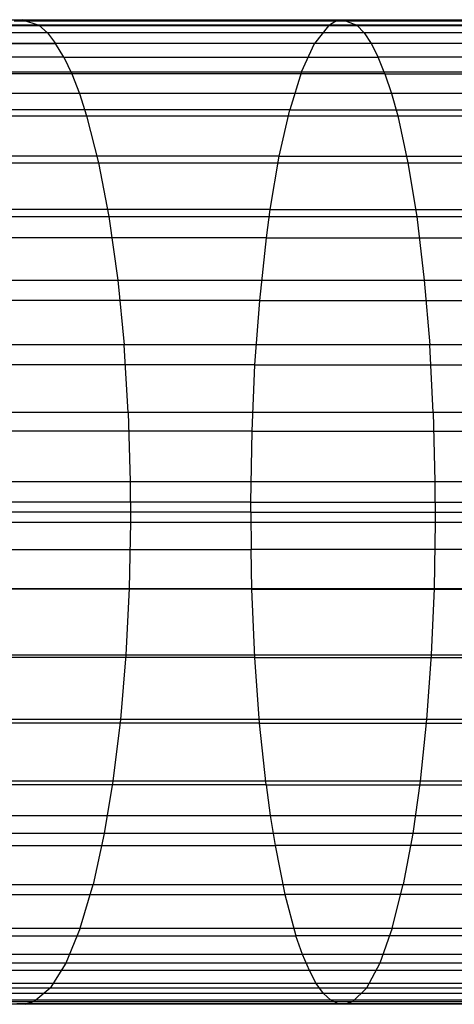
# Model space of a CAD drawing. Extents: x 1 to 115, y -55 to 55.
# Tile 51 of 86: x 76.77 to 79.86, y -3.5 to 3.5. Entities that reach past the tile are written whole.
import ezdxf

# ---------------------------------------------------------------- set-up
doc = ezdxf.new("R2010")
doc.units = 0
doc.header["$LTSCALE"] = 25.4
doc.layers.get('0').update_dxf_attribs({"linetype": 'CONTINUOUS'})

# ---------------------------------------------------------------- blocks, each defined once
blk = doc.blocks.new('NL2500025450_STL')
at = {"color": 0}
for p, q in [((74.7054, 3.5, 11.0122), (76.7933, 3.5, 10.5037)), ((74.7054, 3.5, 11.0122), (76.7933, 3.5, 10.5037)), ((76.7933, 3.5, 10.5037), (76.7331, 3.4892, 10.2358)), ((76.7933, 3.5, 10.5037), (76.7331, 3.4892, 10.2358)), ((76.7933, 3.5, 10.5037), (79.0713, 3.5, 10.0322)), ((76.7933, 3.5, 10.5037), (79.0713, 3.5, 10.0322)), ((76.7933, 3.5, 10.5037), (76.9089, 3.46, 11.0184)), ((76.7933, 3.5, 10.5037), (76.9089, 3.46, 11.0184)), ((79.0198, 3.4892, 9.7624), (79.0713, 3.5, 10.0322)), ((79.0198, 3.4892, 9.7624), (79.0713, 3.5, 10.0322)), ((79.0713, 3.5, 10.0322), (81.5657, 3.5, 9.5935)), ((79.0713, 3.5, 10.0322), (81.5657, 3.5, 9.5935)), ((79.0713, 3.5, 10.0322), (79.1701, 3.46, 10.5504)), ((79.0713, 3.5, 10.0322), (79.1701, 3.46, 10.5504)), ((76.9089, 3.46, 11.0184), (74.84, 3.46, 11.5224)), ((76.9089, 3.46, 11.0184), (74.84, 3.46, 11.5224)), ((78.9689, 3.457, 9.495), (76.6734, 3.457, 9.9703)), ((78.9689, 3.457, 9.495), (76.6734, 3.457, 9.9703)), ((79.0198, 3.4892, 9.7624), (76.7331, 3.4892, 10.2358)), ((79.0198, 3.4892, 9.7624), (76.7331, 3.4892, 10.2358)), ((76.9694, 3.4066, 11.2876), (76.9089, 3.46, 11.0184)), ((79.1701, 3.46, 10.5504), (76.9089, 3.46, 11.0184)), ((76.9694, 3.4066, 11.2876), (76.9089, 3.46, 11.0184)), ((79.1701, 3.46, 10.5504), (76.9089, 3.46, 11.0184)), ((78.9689, 3.457, 9.495), (78.8701, 3.3312, 8.9773)), ((78.9689, 3.457, 9.495), (78.8701, 3.3312, 8.9773)), ((79.0198, 3.4892, 9.7624), (78.9689, 3.457, 9.495)), ((79.0198, 3.4892, 9.7624), (78.9689, 3.457, 9.495)), ((81.4783, 3.457, 9.0535), (78.9689, 3.457, 9.495)), ((81.4783, 3.457, 9.0535), (78.9689, 3.457, 9.495)), ((81.5218, 3.4892, 9.3222), (79.0198, 3.4892, 9.7624)), ((81.5218, 3.4892, 9.3222), (79.0198, 3.4892, 9.7624)), ((79.2217, 3.4066, 10.8214), (79.1701, 3.46, 10.5504)), ((81.6499, 3.46, 10.1145), (79.1701, 3.46, 10.5504)), ((79.2217, 3.4066, 10.8214), (79.1701, 3.46, 10.5504)), ((81.6499, 3.46, 10.1145), (79.1701, 3.46, 10.5504)), ((76.9694, 3.4066, 11.2876), (74.9105, 3.4066, 11.7891)), ((76.9694, 3.4066, 11.2876), (74.9105, 3.4066, 11.7891)), ((79.2217, 3.4066, 10.8214), (76.9694, 3.4066, 11.2876)), ((76.9694, 3.4066, 11.2876), (77.0282, 3.3319, 11.5493)), ((76.9694, 3.4066, 11.2876), (77.0282, 3.3319, 11.5493)), ((79.2217, 3.4066, 10.8214), (76.9694, 3.4066, 11.2876)), ((81.694, 3.4066, 10.3869), (79.2217, 3.4066, 10.8214)), ((79.2217, 3.4066, 10.8214), (79.272, 3.3319, 11.0849)), ((79.2217, 3.4066, 10.8214), (79.272, 3.3319, 11.0849)), ((81.694, 3.4066, 10.3869), (79.2217, 3.4066, 10.8214)), ((74.9789, 3.3319, 12.0485), (77.0282, 3.3319, 11.5493)), ((74.9789, 3.3319, 12.0485), (77.0282, 3.3319, 11.5493)), ((78.8701, 3.3312, 8.9773), (76.5579, 3.3312, 9.4561)), ((78.8701, 3.3312, 8.9773), (76.5579, 3.3312, 9.4561)), ((79.272, 3.3319, 11.0849), (77.0282, 3.3319, 11.5493)), ((79.272, 3.3319, 11.0849), (77.0282, 3.3319, 11.5493)), ((77.0868, 3.2338, 11.8102), (77.0282, 3.3319, 11.5493)), ((77.0868, 3.2338, 11.8102), (77.0282, 3.3319, 11.5493)), ((78.7776, 3.1292, 8.4919), (78.8701, 3.3312, 8.9773)), ((78.7776, 3.1292, 8.4919), (78.8701, 3.3312, 8.9773)), ((81.3941, 3.3312, 8.533), (78.8701, 3.3312, 8.9773)), ((81.3941, 3.3312, 8.533), (78.8701, 3.3312, 8.9773)), ((81.7369, 3.3319, 10.6518), (79.272, 3.3319, 11.0849)), ((81.7369, 3.3319, 10.6518), (79.272, 3.3319, 11.0849)), ((79.272, 3.3319, 11.0849), (79.3221, 3.2338, 11.3476)), ((79.272, 3.3319, 11.0849), (79.3221, 3.2338, 11.3476)), ((77.0868, 3.2338, 11.8102), (75.0472, 3.2338, 12.3071)), ((77.0868, 3.2338, 11.8102), (75.0472, 3.2338, 12.3071)), ((77.0868, 3.2338, 11.8102), (79.3221, 3.2338, 11.3476)), ((77.0868, 3.2338, 11.8102), (79.3221, 3.2338, 11.3476)), ((77.0868, 3.2338, 11.8102), (77.1426, 3.1162, 12.0585)), ((77.0868, 3.2338, 11.8102), (77.1426, 3.1162, 12.0585)), ((81.7796, 3.2338, 10.9159), (79.3221, 3.2338, 11.3476)), ((81.7796, 3.2338, 10.9159), (79.3221, 3.2338, 11.3476)), ((79.3697, 3.1162, 11.5976), (79.3221, 3.2338, 11.3476)), ((79.3697, 3.1162, 11.5976), (79.3221, 3.2338, 11.3476)), ((77.1426, 3.1162, 12.0585), (75.1121, 3.1162, 12.5532)), ((77.1426, 3.1162, 12.0585), (75.1121, 3.1162, 12.5532)), ((76.4496, 3.1292, 8.974), (78.7776, 3.1292, 8.4919)), ((76.4496, 3.1292, 8.974), (78.7776, 3.1292, 8.4919)), ((77.1426, 3.1162, 12.0585), (77.1976, 2.9744, 12.3036)), ((79.3697, 3.1162, 11.5976), (77.1426, 3.1162, 12.0585)), ((79.3697, 3.1162, 11.5976), (77.1426, 3.1162, 12.0585)), ((77.1426, 3.1162, 12.0585), (77.1976, 2.9744, 12.3036)), ((78.7776, 3.1292, 8.4919), (78.6931, 2.8589, 8.0486)), ((78.7776, 3.1292, 8.4919), (78.6931, 2.8589, 8.0486)), ((78.7776, 3.1292, 8.4919), (81.3151, 3.1292, 8.045)), ((78.7776, 3.1292, 8.4919), (81.3151, 3.1292, 8.045)), ((79.3697, 3.1162, 11.5976), (81.8203, 3.1162, 11.1673)), ((79.3697, 3.1162, 11.5976), (81.8203, 3.1162, 11.1673)), ((79.3697, 3.1162, 11.5976), (79.4168, 2.9744, 11.8444)), ((79.3697, 3.1162, 11.5976), (79.4168, 2.9744, 11.8444)), ((77.1976, 2.9744, 12.3036), (75.1763, 2.9744, 12.7961)), ((77.1976, 2.9744, 12.3036), (75.1763, 2.9744, 12.7961)), ((77.1976, 2.9744, 12.3036), (77.2488, 2.8163, 12.5313)), ((79.4168, 2.9744, 11.8444), (77.1976, 2.9744, 12.3036)), ((77.1976, 2.9744, 12.3036), (77.2488, 2.8163, 12.5313)), ((79.4168, 2.9744, 11.8444), (77.1976, 2.9744, 12.3036)), ((79.4168, 2.9744, 11.8444), (79.4605, 2.8163, 12.0736)), ((81.8604, 2.9744, 11.4154), (79.4168, 2.9744, 11.8444)), ((79.4168, 2.9744, 11.8444), (79.4605, 2.8163, 12.0736)), ((81.8604, 2.9744, 11.4154), (79.4168, 2.9744, 11.8444)), ((75.2358, 2.8163, 13.0218), (77.2488, 2.8163, 12.5313)), ((75.2358, 2.8163, 13.0218), (77.2488, 2.8163, 12.5313)), ((78.6931, 2.8589, 8.0486), (76.3507, 2.8589, 8.5337)), ((78.6931, 2.8589, 8.0486), (76.3507, 2.8589, 8.5337)), ((77.2488, 2.8163, 12.5313), (79.4605, 2.8163, 12.0736)), ((77.2488, 2.8163, 12.5313), (79.4605, 2.8163, 12.0736)), ((77.2488, 2.8163, 12.5313), (77.3339, 2.4836, 12.9099)), ((77.2488, 2.8163, 12.5313), (77.3339, 2.4836, 12.9099)), ((78.6181, 2.5292, 7.6554), (78.6931, 2.8589, 8.0486)), ((78.6181, 2.5292, 7.6554), (78.6931, 2.8589, 8.0486)), ((78.6931, 2.8589, 8.0486), (81.243, 2.8589, 7.5993)), ((78.6931, 2.8589, 8.0486), (81.243, 2.8589, 7.5993)), ((79.4605, 2.8163, 12.0736), (81.8977, 2.8163, 11.6459)), ((79.4605, 2.8163, 12.0736), (81.8977, 2.8163, 11.6459)), ((79.4605, 2.8163, 12.0736), (79.5332, 2.4836, 12.4548)), ((79.4605, 2.8163, 12.0736), (79.5332, 2.4836, 12.4548)), ((78.6181, 2.5292, 7.6554), (76.263, 2.5292, 8.1432)), ((78.6181, 2.5292, 7.6554), (76.263, 2.5292, 8.1432)), ((78.554, 2.15, 7.319), (78.6181, 2.5292, 7.6554)), ((78.554, 2.15, 7.319), (78.6181, 2.5292, 7.6554)), ((78.6181, 2.5292, 7.6554), (81.1791, 2.5292, 7.204)), ((78.6181, 2.5292, 7.6554), (81.1791, 2.5292, 7.204)), ((75.3349, 2.4836, 13.3971), (77.3339, 2.4836, 12.9099)), ((75.3349, 2.4836, 13.3971), (77.3339, 2.4836, 12.9099)), ((77.3339, 2.4836, 12.9099), (79.5332, 2.4836, 12.4548)), ((77.3339, 2.4836, 12.9099), (79.5332, 2.4836, 12.4548)), ((77.3339, 2.4836, 12.9099), (77.4071, 2.1, 13.2357)), ((77.3339, 2.4836, 12.9099), (77.4071, 2.1, 13.2357)), ((79.5332, 2.4836, 12.4548), (81.9597, 2.4836, 12.0291)), ((79.5332, 2.4836, 12.4548), (81.9597, 2.4836, 12.0291)), ((79.5332, 2.4836, 12.4548), (79.5957, 2.1, 12.7829)), ((79.5332, 2.4836, 12.4548), (79.5957, 2.1, 12.7829)), ((75.4201, 2.1, 13.72), (77.4071, 2.1, 13.2357)), ((75.4201, 2.1, 13.72), (77.4071, 2.1, 13.2357)), ((78.554, 2.15, 7.319), (76.1879, 2.15, 7.8091)), ((78.554, 2.15, 7.319), (76.1879, 2.15, 7.8091)), ((77.4071, 2.1, 13.2357), (79.5957, 2.1, 12.7829)), ((77.4071, 2.1, 13.2357), (79.5957, 2.1, 12.7829)), ((77.4071, 2.1, 13.2357), (77.4702, 1.6473, 13.5168)), ((77.4071, 2.1, 13.2357), (77.4702, 1.6473, 13.5168)), ((78.5267, 1.9487, 7.176), (78.554, 2.15, 7.319)), ((78.5267, 1.9487, 7.176), (78.554, 2.15, 7.319)), ((78.554, 2.15, 7.319), (81.1244, 2.15, 6.8658)), ((78.554, 2.15, 7.319), (81.1244, 2.15, 6.8658)), ((79.5957, 2.1, 12.7829), (82.0131, 2.1, 12.3589)), ((79.5957, 2.1, 12.7829), (82.0131, 2.1, 12.3589)), ((79.5957, 2.1, 12.7829), (79.6497, 1.6473, 13.0659)), ((79.5957, 2.1, 12.7829), (79.6497, 1.6473, 13.0659)), ((78.5267, 1.9487, 7.176), (76.156, 1.9487, 7.6671)), ((78.5267, 1.9487, 7.176), (76.156, 1.9487, 7.6671)), ((78.4793, 1.5035, 6.9272), (78.5267, 1.9487, 7.176)), ((78.4793, 1.5035, 6.9272), (78.5267, 1.9487, 7.176)), ((78.5267, 1.9487, 7.176), (81.1011, 1.9487, 6.7221)), ((78.5267, 1.9487, 7.176), (81.1011, 1.9487, 6.7221)), ((75.4937, 1.6473, 13.9986), (77.4702, 1.6473, 13.5168)), ((75.4937, 1.6473, 13.9986), (77.4702, 1.6473, 13.5168)), ((77.4702, 1.6473, 13.5168), (79.6497, 1.6473, 13.0659)), ((77.4702, 1.6473, 13.5168), (79.6497, 1.6473, 13.0659)), ((77.4702, 1.6473, 13.5168), (77.5149, 1.1882, 13.7159)), ((77.4702, 1.6473, 13.5168), (77.5149, 1.1882, 13.7159)), ((79.6497, 1.6473, 13.0659), (82.0591, 1.6473, 12.6435)), ((79.6497, 1.6473, 13.0659), (82.0591, 1.6473, 12.6435)), ((79.6497, 1.6473, 13.0659), (79.6879, 1.1882, 13.2664)), ((79.6497, 1.6473, 13.0659), (79.6879, 1.1882, 13.2664)), ((78.4793, 1.5035, 6.9272), (76.1005, 1.5035, 7.4199)), ((78.4793, 1.5035, 6.9272), (76.1005, 1.5035, 7.4199)), ((78.4457, 1.0462, 6.751), (78.4793, 1.5035, 6.9272)), ((78.4457, 1.0462, 6.751), (78.4793, 1.5035, 6.9272)), ((78.4793, 1.5035, 6.9272), (81.0606, 1.5035, 6.4719)), ((78.4793, 1.5035, 6.9272), (81.0606, 1.5035, 6.4719)), ((77.5149, 1.1882, 13.7159), (75.5457, 1.1882, 14.1959)), ((77.5149, 1.1882, 13.7159), (75.5457, 1.1882, 14.1959)), ((77.5446, 0.7082, 13.8481), (77.5149, 1.1882, 13.7159)), ((77.5446, 0.7082, 13.8481), (77.5149, 1.1882, 13.7159)), ((79.6879, 1.1882, 13.2664), (77.5149, 1.1882, 13.7159)), ((79.6879, 1.1882, 13.2664), (77.5149, 1.1882, 13.7159)), ((79.7133, 0.7082, 13.3994), (79.6879, 1.1882, 13.2664)), ((79.7133, 0.7082, 13.3994), (79.6879, 1.1882, 13.2664)), ((82.0917, 1.1882, 12.845), (79.6879, 1.1882, 13.2664)), ((82.0917, 1.1882, 12.845), (79.6879, 1.1882, 13.2664)), ((78.4457, 1.0462, 6.751), (76.0611, 1.0462, 7.2449)), ((78.4457, 1.0462, 6.751), (76.0611, 1.0462, 7.2449)), ((78.4246, 0.5754, 6.6406), (78.4457, 1.0462, 6.751)), ((78.4246, 0.5754, 6.6406), (78.4457, 1.0462, 6.751)), ((78.4457, 1.0462, 6.751), (81.032, 1.0462, 6.2947)), ((78.4457, 1.0462, 6.751), (81.032, 1.0462, 6.2947)), ((77.5446, 0.7082, 13.8481), (75.5803, 0.7082, 14.3269)), ((77.5446, 0.7082, 13.8481), (75.5803, 0.7082, 14.3269)), ((79.7133, 0.7082, 13.3994), (77.5446, 0.7082, 13.8481)), ((77.5446, 0.7082, 13.8481), (77.559, 0.2173, 13.9121)), ((77.5446, 0.7082, 13.8481), (77.559, 0.2173, 13.9121)), ((79.7133, 0.7082, 13.3994), (77.5446, 0.7082, 13.8481)), ((82.1133, 0.7082, 12.9788), (79.7133, 0.7082, 13.3994)), ((79.7133, 0.7082, 13.3994), (79.7256, 0.2173, 13.4639)), ((79.7133, 0.7082, 13.3994), (79.7256, 0.2173, 13.4639)), ((82.1133, 0.7082, 12.9788), (79.7133, 0.7082, 13.3994)), ((78.4246, 0.5754, 6.6406), (76.0365, 0.5754, 7.1352)), ((78.4246, 0.5754, 6.6406), (76.0365, 0.5754, 7.1352)), ((78.4158, 0.0715, 6.5945), (78.4246, 0.5754, 6.6406)), ((78.4158, 0.0715, 6.5945), (78.4246, 0.5754, 6.6406)), ((78.4246, 0.5754, 6.6406), (81.014, 0.5754, 6.1837)), ((78.4246, 0.5754, 6.6406), (81.014, 0.5754, 6.1837)), ((75.5971, 0.2173, 14.3904), (77.559, 0.2173, 13.9121)), ((75.5971, 0.2173, 14.3904), (77.559, 0.2173, 13.9121)), ((77.559, 0.2173, 13.9121), (79.7256, 0.2173, 13.4639)), ((77.559, 0.2173, 13.9121), (79.7256, 0.2173, 13.4639)), ((77.559, 0.2173, 13.9121), (77.5603, -0.071, 13.918)), ((77.559, 0.2173, 13.9121), (77.5603, -0.071, 13.918)), ((79.7256, 0.2173, 13.4639), (82.1238, 0.2173, 13.0436)), ((79.7256, 0.2173, 13.4639), (82.1238, 0.2173, 13.0436)), ((79.7256, 0.2173, 13.4639), (79.7267, -0.071, 13.4698)), ((79.7256, 0.2173, 13.4639), (79.7267, -0.071, 13.4698)), ((78.4158, 0.0715, 6.5945), (76.0262, 0.0715, 7.0895)), ((78.4158, 0.0715, 6.5945), (76.0262, 0.0715, 7.0895)), ((78.4157, 0, 6.5938), (78.4158, 0.0715, 6.5945)), ((78.4157, 0, 6.5938), (78.4158, 0.0715, 6.5945)), ((78.4158, 0.0715, 6.5945), (81.0065, 0.0715, 6.1374)), ((78.4158, 0.0715, 6.5945), (81.0065, 0.0715, 6.1374)), ((78.4157, 0, 6.5938), (76.0261, 0, 7.0888)), ((78.4157, 0, 6.5938), (76.0261, 0, 7.0888)), ((78.4157, 0, 6.5938), (78.4176, -0.2651, 6.6036)), ((78.4157, 0, 6.5938), (81.0064, 0, 6.1367)), ((78.4157, 0, 6.5938), (78.4176, -0.2651, 6.6036)), ((78.4157, 0, 6.5938), (81.0064, 0, 6.1367)), ((75.5986, -0.071, 14.3962), (77.5603, -0.071, 13.918)), ((75.5986, -0.071, 14.3962), (77.5603, -0.071, 13.918)), ((77.5603, -0.071, 13.918), (77.5512, -0.5444, 13.8771)), ((77.5603, -0.071, 13.918), (77.5512, -0.5444, 13.8771)), ((77.5603, -0.071, 13.918), (79.7267, -0.071, 13.4698)), ((77.5603, -0.071, 13.918), (79.7267, -0.071, 13.4698)), ((79.7267, -0.071, 13.4698), (79.7189, -0.5444, 13.4287)), ((79.7267, -0.071, 13.4698), (79.7189, -0.5444, 13.4287)), ((79.7267, -0.071, 13.4698), (82.1248, -0.071, 13.0496)), ((79.7267, -0.071, 13.4698), (82.1248, -0.071, 13.0496)), ((76.0283, -0.2651, 7.0986), (78.4176, -0.2651, 6.6036)), ((76.0283, -0.2651, 7.0986), (78.4176, -0.2651, 6.6036)), ((78.4238, -0.5484, 6.6362), (78.4176, -0.2651, 6.6036)), ((81.008, -0.2651, 6.1466), (78.4176, -0.2651, 6.6036)), ((78.4238, -0.5484, 6.6362), (78.4176, -0.2651, 6.6036)), ((81.008, -0.2651, 6.1466), (78.4176, -0.2651, 6.6036)), ((75.5879, -0.5444, 14.3557), (77.5512, -0.5444, 13.8771)), ((75.5879, -0.5444, 14.3557), (77.5512, -0.5444, 13.8771)), ((78.4238, -0.5484, 6.6362), (76.0355, -0.5484, 7.131)), ((78.4238, -0.5484, 6.6362), (76.0355, -0.5484, 7.131)), ((77.5512, -0.5444, 13.8771), (77.5275, -1.0157, 13.7718)), ((77.5512, -0.5444, 13.8771), (77.5275, -1.0157, 13.7718)), ((77.5512, -0.5444, 13.8771), (79.7189, -0.5444, 13.4287)), ((77.5512, -0.5444, 13.8771), (79.7189, -0.5444, 13.4287)), ((78.4449, -1.0326, 6.7468), (78.4238, -0.5484, 6.6362)), ((78.4238, -0.5484, 6.6362), (81.0133, -0.5484, 6.1794)), ((78.4238, -0.5484, 6.6362), (81.0133, -0.5484, 6.1794)), ((78.4449, -1.0326, 6.7468), (78.4238, -0.5484, 6.6362)), ((79.7189, -0.5444, 13.4287), (79.6986, -1.0157, 13.3226)), ((79.7189, -0.5444, 13.4287), (79.6986, -1.0157, 13.3226)), ((79.7189, -0.5444, 13.4287), (82.1181, -0.5444, 13.0082)), ((79.7189, -0.5444, 13.4287), (82.1181, -0.5444, 13.0082)), ((75.5603, -1.0157, 14.2513), (77.5275, -1.0157, 13.7718)), ((75.5603, -1.0157, 14.2513), (77.5275, -1.0157, 13.7718)), ((78.4449, -1.0326, 6.7468), (76.0602, -1.0326, 7.2408)), ((78.4449, -1.0326, 6.7468), (76.0602, -1.0326, 7.2408)), ((77.5275, -1.0157, 13.7718), (77.4891, -1.4746, 13.6008)), ((77.5275, -1.0157, 13.7718), (77.4891, -1.4746, 13.6008)), ((77.5275, -1.0157, 13.7718), (79.6986, -1.0157, 13.3226)), ((77.5275, -1.0157, 13.7718), (79.6986, -1.0157, 13.3226)), ((78.4789, -1.4997, 6.9254), (78.4449, -1.0326, 6.7468)), ((78.4449, -1.0326, 6.7468), (81.0313, -1.0326, 6.2906)), ((78.4449, -1.0326, 6.7468), (81.0313, -1.0326, 6.2906)), ((78.4789, -1.4997, 6.9254), (78.4449, -1.0326, 6.7468)), ((79.6986, -1.0157, 13.3226), (79.6658, -1.4746, 13.1505)), ((79.6986, -1.0157, 13.3226), (79.6658, -1.4746, 13.1505)), ((79.6986, -1.0157, 13.3226), (82.1008, -1.0157, 12.9015)), ((79.6986, -1.0157, 13.3226), (82.1008, -1.0157, 12.9015)), ((77.4891, -1.4746, 13.6008), (75.5156, -1.4746, 14.0818)), ((77.4891, -1.4746, 13.6008), (75.5156, -1.4746, 14.0818)), ((78.4789, -1.4997, 6.9254), (76.1001, -1.4997, 7.4182)), ((78.4789, -1.4997, 6.9254), (76.1001, -1.4997, 7.4182)), ((77.4891, -1.4746, 13.6008), (77.4358, -1.9128, 13.3636)), ((77.4891, -1.4746, 13.6008), (77.4358, -1.9128, 13.3636)), ((79.6658, -1.4746, 13.1505), (77.4891, -1.4746, 13.6008)), ((79.6658, -1.4746, 13.1505), (77.4891, -1.4746, 13.6008)), ((78.5255, -1.9389, 7.1696), (78.4789, -1.4997, 6.9254)), ((78.4789, -1.4997, 6.9254), (81.0604, -1.4997, 6.4701)), ((78.4789, -1.4997, 6.9254), (81.0604, -1.4997, 6.4701)), ((78.5255, -1.9389, 7.1696), (78.4789, -1.4997, 6.9254)), ((79.6658, -1.4746, 13.1505), (79.6203, -1.9128, 12.9117)), ((79.6658, -1.4746, 13.1505), (79.6203, -1.9128, 12.9117)), ((82.0728, -1.4746, 12.7285), (79.6658, -1.4746, 13.1505)), ((82.0728, -1.4746, 12.7285), (79.6658, -1.4746, 13.1505)), ((77.4358, -1.9128, 13.3636), (75.4536, -1.9128, 13.8467)), ((77.4358, -1.9128, 13.3636), (75.4536, -1.9128, 13.8467)), ((78.5255, -1.9389, 7.1696), (76.1545, -1.9389, 7.6607)), ((78.5255, -1.9389, 7.1696), (76.1545, -1.9389, 7.6607)), ((77.4358, -1.9128, 13.3636), (77.3746, -2.2841, 13.0912)), ((77.4358, -1.9128, 13.3636), (77.3746, -2.2841, 13.0912)), ((79.6203, -1.9128, 12.9117), (77.4358, -1.9128, 13.3636)), ((79.6203, -1.9128, 12.9117), (77.4358, -1.9128, 13.3636)), ((78.5255, -1.9389, 7.1696), (78.5549, -2.1564, 7.3239)), ((78.5255, -1.9389, 7.1696), (81.1001, -1.9389, 6.7156)), ((78.5255, -1.9389, 7.1696), (78.5549, -2.1564, 7.3239)), ((78.5255, -1.9389, 7.1696), (81.1001, -1.9389, 6.7156)), ((79.6203, -1.9128, 12.9117), (79.568, -2.2841, 12.6374)), ((79.6203, -1.9128, 12.9117), (79.568, -2.2841, 12.6374)), ((82.034, -1.9128, 12.4884), (79.6203, -1.9128, 12.9117)), ((82.034, -1.9128, 12.4884), (79.6203, -1.9128, 12.9117)), ((76.189, -2.1564, 7.814), (78.5549, -2.1564, 7.3239)), ((76.189, -2.1564, 7.814), (78.5549, -2.1564, 7.3239)), ((78.5549, -2.1564, 7.3239), (78.5887, -2.369, 7.5011)), ((78.5549, -2.1564, 7.3239), (81.1252, -2.1564, 6.8707)), ((78.5549, -2.1564, 7.3239), (78.5887, -2.369, 7.5011)), ((78.5549, -2.1564, 7.3239), (81.1252, -2.1564, 6.8707)), ((77.3746, -2.2841, 13.0912), (75.3823, -2.2841, 13.5768)), ((77.3746, -2.2841, 13.0912), (75.3823, -2.2841, 13.5768)), ((77.3746, -2.2841, 13.0912), (77.2951, -2.6476, 12.7373)), ((77.3746, -2.2841, 13.0912), (77.2951, -2.6476, 12.7373)), ((79.568, -2.2841, 12.6374), (77.3746, -2.2841, 13.0912)), ((79.568, -2.2841, 12.6374), (77.3746, -2.2841, 13.0912)), ((79.568, -2.2841, 12.6374), (79.5, -2.6476, 12.281)), ((79.568, -2.2841, 12.6374), (79.5, -2.6476, 12.281)), ((81.9894, -2.2841, 12.2127), (79.568, -2.2841, 12.6374)), ((81.9894, -2.2841, 12.2127), (79.568, -2.2841, 12.6374)), ((76.2285, -2.369, 7.9899), (78.5887, -2.369, 7.5011)), ((76.2285, -2.369, 7.9899), (78.5887, -2.369, 7.5011)), ((78.5887, -2.369, 7.5011), (78.6583, -2.7185, 7.8665)), ((81.154, -2.369, 7.0489), (78.5887, -2.369, 7.5011)), ((78.5887, -2.369, 7.5011), (78.6583, -2.7185, 7.8665)), ((81.154, -2.369, 7.0489), (78.5887, -2.369, 7.5011)), ((75.2897, -2.6476, 13.226), (77.2951, -2.6476, 12.7373)), ((75.2897, -2.6476, 13.226), (77.2951, -2.6476, 12.7373)), ((77.2034, -2.9581, 12.3291), (77.2951, -2.6476, 12.7373)), ((77.2034, -2.9581, 12.3291), (77.2951, -2.6476, 12.7373)), ((77.2951, -2.6476, 12.7373), (79.5, -2.6476, 12.281)), ((77.2951, -2.6476, 12.7373), (79.5, -2.6476, 12.281)), ((79.4217, -2.9581, 11.87), (79.5, -2.6476, 12.281)), ((79.4217, -2.9581, 11.87), (79.5, -2.6476, 12.281)), ((79.5, -2.6476, 12.281), (81.9314, -2.6476, 11.8544)), ((79.5, -2.6476, 12.281), (81.9314, -2.6476, 11.8544)), ((76.31, -2.7185, 8.3528), (78.6583, -2.7185, 7.8665)), ((76.31, -2.7185, 8.3528), (78.6583, -2.7185, 7.8665)), ((78.6583, -2.7185, 7.8665), (78.7372, -3.0114, 8.2799)), ((81.2134, -2.7185, 7.4162), (78.6583, -2.7185, 7.8665)), ((78.6583, -2.7185, 7.8665), (78.7372, -3.0114, 8.2799)), ((81.2134, -2.7185, 7.4162), (78.6583, -2.7185, 7.8665)), ((75.1829, -2.9581, 12.8214), (77.2034, -2.9581, 12.3291)), ((75.1829, -2.9581, 12.8214), (77.2034, -2.9581, 12.3291)), ((77.2034, -2.9581, 12.3291), (77.101, -3.2061, 11.8735)), ((77.2034, -2.9581, 12.3291), (77.101, -3.2061, 11.8735)), ((77.2034, -2.9581, 12.3291), (79.4217, -2.9581, 11.87)), ((77.2034, -2.9581, 12.3291), (79.4217, -2.9581, 11.87)), ((79.4217, -2.9581, 11.87), (79.3342, -3.2061, 11.4114)), ((79.4217, -2.9581, 11.87), (79.3342, -3.2061, 11.4114)), ((79.4217, -2.9581, 11.87), (81.8646, -2.9581, 11.4412)), ((79.4217, -2.9581, 11.87), (81.8646, -2.9581, 11.4412)), ((76.4023, -3.0114, 8.7634), (78.7372, -3.0114, 8.2799)), ((76.4023, -3.0114, 8.7634), (78.7372, -3.0114, 8.2799)), ((78.7834, -3.1446, 8.5226), (78.7372, -3.0114, 8.2799)), ((78.7834, -3.1446, 8.5226), (78.7372, -3.0114, 8.2799)), ((81.2806, -3.0114, 7.8318), (78.7372, -3.0114, 8.2799)), ((81.2806, -3.0114, 7.8318), (78.7372, -3.0114, 8.2799)), ((78.7834, -3.1446, 8.5226), (76.4564, -3.1446, 9.0044)), ((78.7834, -3.1446, 8.5226), (76.4564, -3.1446, 9.0044)), ((81.3201, -3.1446, 8.0758), (78.7834, -3.1446, 8.5226)), ((81.3201, -3.1446, 8.0758), (78.7834, -3.1446, 8.5226)), ((78.8325, -3.2596, 8.7798), (78.7834, -3.1446, 8.5226)), ((78.8325, -3.2596, 8.7798), (78.7834, -3.1446, 8.5226)), ((77.101, -3.2061, 11.8735), (75.0637, -3.2061, 12.3699)), ((77.101, -3.2061, 11.8735), (75.0637, -3.2061, 12.3699)), ((77.101, -3.2061, 11.8735), (76.99, -3.383, 11.3793)), ((77.101, -3.2061, 11.8735), (76.99, -3.383, 11.3793)), ((79.3342, -3.2061, 11.4114), (77.101, -3.2061, 11.8735)), ((79.3342, -3.2061, 11.4114), (77.101, -3.2061, 11.8735)), ((79.3342, -3.2061, 11.4114), (79.2394, -3.383, 10.9138)), ((79.3342, -3.2061, 11.4114), (79.2394, -3.383, 10.9138)), ((81.79, -3.2061, 10.9801), (79.3342, -3.2061, 11.4114)), ((81.79, -3.2061, 10.9801), (79.3342, -3.2061, 11.4114)), ((78.8325, -3.2596, 8.7798), (76.5138, -3.2596, 9.2599)), ((78.8325, -3.2596, 8.7798), (76.5138, -3.2596, 9.2599)), ((78.8819, -3.3508, 9.0389), (78.8325, -3.2596, 8.7798)), ((81.362, -3.2596, 8.3344), (78.8325, -3.2596, 8.7798)), ((81.362, -3.2596, 8.3344), (78.8325, -3.2596, 8.7798)), ((78.8819, -3.3508, 9.0389), (78.8325, -3.2596, 8.7798)), ((78.8819, -3.3508, 9.0389), (76.5717, -3.3508, 9.5173)), ((78.8819, -3.3508, 9.0389), (76.5717, -3.3508, 9.5173)), ((81.4041, -3.3508, 8.5949), (78.8819, -3.3508, 9.0389)), ((81.4041, -3.3508, 8.5949), (78.8819, -3.3508, 9.0389)), ((78.9331, -3.4214, 9.3076), (78.8819, -3.3508, 9.0389)), ((78.9331, -3.4214, 9.3076), (78.8819, -3.3508, 9.0389)), ((76.99, -3.383, 11.3793), (74.9345, -3.383, 11.8801)), ((76.99, -3.383, 11.3793), (74.9345, -3.383, 11.8801)), ((78.9331, -3.4214, 9.3076), (76.6316, -3.4214, 9.7841)), ((78.9331, -3.4214, 9.3076), (76.6316, -3.4214, 9.7841)), ((76.99, -3.383, 11.3793), (76.8726, -3.4813, 10.8566)), ((76.99, -3.383, 11.3793), (76.8726, -3.4813, 10.8566)), ((79.2394, -3.383, 10.9138), (76.99, -3.383, 11.3793)), ((79.2394, -3.383, 10.9138), (76.99, -3.383, 11.3793)), ((81.4478, -3.4214, 8.865), (78.9331, -3.4214, 9.3076)), ((78.9843, -3.469, 9.5759), (78.9331, -3.4214, 9.3076)), ((78.9843, -3.469, 9.5759), (78.9331, -3.4214, 9.3076)), ((81.4478, -3.4214, 8.865), (78.9331, -3.4214, 9.3076)), ((79.2394, -3.383, 10.9138), (79.139, -3.4813, 10.3875)), ((79.2394, -3.383, 10.9138), (79.139, -3.4813, 10.3875)), ((81.709, -3.383, 10.4798), (79.2394, -3.383, 10.9138)), ((81.709, -3.383, 10.4798), (79.2394, -3.383, 10.9138)), ((76.8125, -3.4989, 10.5894), (74.7278, -3.4989, 11.0971)), ((76.8125, -3.4989, 10.5894), (74.7278, -3.4989, 11.0971)), ((76.8726, -3.4813, 10.8566), (74.7977, -3.4813, 11.362)), ((76.8726, -3.4813, 10.8566), (74.7977, -3.4813, 11.362)), ((78.9843, -3.469, 9.5759), (76.6915, -3.469, 10.0506)), ((78.9843, -3.469, 9.5759), (76.6915, -3.469, 10.0506)), ((79.0363, -3.495, 9.8485), (76.7523, -3.495, 10.3214)), ((79.0363, -3.495, 9.8485), (76.7523, -3.495, 10.3214)), ((76.8726, -3.4813, 10.8566), (76.8125, -3.4989, 10.5894)), ((76.8726, -3.4813, 10.8566), (76.8125, -3.4989, 10.5894)), ((76.8125, -3.4989, 10.5894), (79.0363, -3.495, 9.8485)), ((76.8125, -3.4989, 10.5894), (79.0363, -3.495, 9.8485)), ((79.0877, -3.4989, 10.1184), (76.8125, -3.4989, 10.5894)), ((79.0877, -3.4989, 10.1184), (76.8125, -3.4989, 10.5894)), ((79.139, -3.4813, 10.3875), (76.8726, -3.4813, 10.8566)), ((79.139, -3.4813, 10.3875), (76.8726, -3.4813, 10.8566)), ((79.0363, -3.495, 9.8485), (78.9843, -3.469, 9.5759)), ((81.4914, -3.469, 9.1348), (78.9843, -3.469, 9.5759)), ((81.4914, -3.469, 9.1348), (78.9843, -3.469, 9.5759)), ((79.0363, -3.495, 9.8485), (78.9843, -3.469, 9.5759)), ((81.5358, -3.495, 9.4089), (79.0363, -3.495, 9.8485)), ((81.5358, -3.495, 9.4089), (79.0363, -3.495, 9.8485)), ((79.139, -3.4813, 10.3875), (79.0877, -3.4989, 10.1184)), ((79.139, -3.4813, 10.3875), (79.0877, -3.4989, 10.1184)), ((81.5797, -3.4989, 9.6802), (79.0877, -3.4989, 10.1184)), ((81.5797, -3.4989, 9.6802), (79.0877, -3.4989, 10.1184)), ((81.6235, -3.4813, 9.9507), (79.139, -3.4813, 10.3875)), ((81.6235, -3.4813, 9.9507), (79.139, -3.4813, 10.3875))]:
    blk.add_line(p, q, dxfattribs=at)

msp = doc.modelspace()

# ---------------------------------------------------------------- block references
at = {"color": 0}
msp.add_blockref('NL2500025450_STL', (0, 0, 200), dxfattribs=at)

doc.saveas('drawing.dxf')
